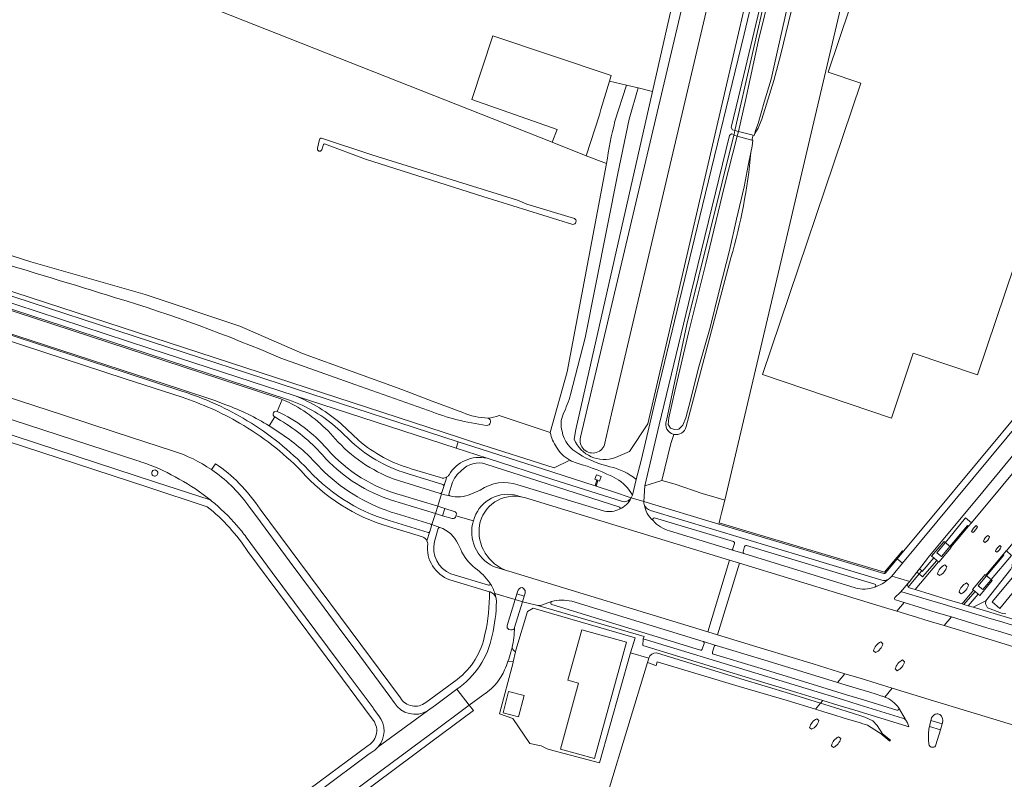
# Model space of a CAD drawing. Header units: metres. Extents: x 93008 to 98406, y 448779 to 454332.
# Tile 17 of 136: x 96020 to 96349, y 450634 to 450887. Entities that reach past the tile are written whole.
import ezdxf

# ---------------------------------------------------------------- set-up
doc = ezdxf.new("R2010")
doc.units = ezdxf.units.M
doc.header["$MEASUREMENT"] = 0
for name, color, linetype, lineweight, true_color in [('B-RO-GR-GRAS-V', 7, 'Continuous', 18, 0x67a552), ('B-RO-GR-GROENVOORZIENING-V', 7, 'Continuous', 18, 0x67a552), ('B-RO-IE-TERREINAFSCHEIDING_KUNSTMATIG_MUUR-V', 7, 'Continuous', 18, 0xb7b7b7), ('B-RO-KW-KUNSTWERK_DEK-V', 7, 'Continuous', 18, 0xb7b7b7), ('B-RO-KW-KUNSTWERK_PIJLER-V', 7, 'Continuous', 18, 0xb7b7b7), ('B-RO-OG-BEBOUWING-V', 7, 'Continuous', 18, 0xdc7869), ('B-RO-OG-BEBOUWING_LAGE TRAFO-V', 7, 'Continuous', 18, 0xdc7869), ('B-RO-OG-BEBOUWING_SCHUUR-V', 7, 'Continuous', 18, 0xdc7869), ('B-RO-OG-TERREIN_CULTUURSCHEIDING-V', 7, 'Continuous', 18, 0x28c846), ('B-RO-OG-TERREIN_ERF-V', 7, 'Continuous', 18, 0x28c846), ('B-RO-OG-TERREIN_ONBEGROEID-V', 7, 'Continuous', 18, 0xf0e1b4), ('B-RO-OG-WATER-V', 7, 'Continuous', 18, 0xafcde1), ('B-RO-OG-WATER_GREPPEL-V', 7, 'Continuous', 18, 0xafcde1), ('B-RO-OG-WATER_SLOOT-V', 7, 'Continuous', 18, 0xafcde1), ('B-RO-VH-VERHARDING_ASFALT-SEC-V', 7, 'Continuous', 18, 0xcdcdcd), ('B-RO-VH-VERHARDING_BETONSTRAATSTEEN-V', 7, 'Continuous', 18, 0xcdcdcd), ('B-RO-VH-VERHARDING_GESLOTEN-V', 7, 'Continuous', 18, 0xcdcdcd), ('B-RO-VH-VERHARDING_OPEN-V', 7, 'Continuous', 18, 0xd7aa8c), ('B-RO-VH-VERHARDING_TEGEL-V', 7, 'Continuous', 18, 0xcdcdcd)]:
    doc.layers.add(name, color=color, linetype=linetype, lineweight=lineweight, true_color=true_color)
doc.layers.add('B-RO-VH-VERHARDING_ASFALT-PRIM-V', color=11, linetype='Continuous', lineweight=18)

msp = doc.modelspace()

# ---------------------------------------------------------------- linework, layer by layer
at = {"layer": 'B-RO-GR-GRAS-V'}
for points in [[(96176.592, 450754.398, 0.0575078), (96180.322, 450755.303), (96197.376, 450749.626), (96203.02, 450769.852), (96216.19, 450839.467), (96209.413, 450842.011), (96198.039, 450846.593), (96074.715, 450895.241), (96074.138, 450915.667), (96088.72, 450955.178), (96106.594, 450955.178), (96115.06, 450977.756), (96007.188, 451017.053), (95944.308, 450832.067), (95957.5, 450827.793), (95961.634, 450826.454), (96023.927, 450806.544), (96062.078, 450795.69), (96093.687, 450785.066), (96114.667, 450775.95), (96147.784, 450763.996), (96157.949, 450760.073), (96168.17, 450756.292, 0.0896629)], [(96121.616, 450845.713), (96121.063, 450843.971, -0.994735), (96119.688, 450844.546), (96120.274, 450847.419, -0.4656242), (96121.297, 450847.752), (96137.791, 450842.267), (96186.498, 450827.165), (96189.601, 450825.79), (96205.436, 450821.099, -0.7672798), (96204.904, 450819.048), (96174.817, 450828.409), (96135.631, 450840.917), (96121.982, 450845.985, 0.3508712)]]:
    msp.add_lwpolyline(points, format="xyb", close=True, dxfattribs=at)
msp.add_lwpolyline([(96074.715, 450895.241), (96198.039, 450846.593), (96199.643, 450850.73), (96171.183, 450860.781), (96178.25, 450882.001), (96217.708, 450868.745), (96217.167, 450866.949), (96222.813, 450865.589), (96226.77, 450864.635), (96231.539, 450863.486), (96248.368, 450937.693)], dxfattribs=at)
msp.add_lwpolyline([(96279.741, 450898.081), (96276.909, 450886.464), (96274.375, 450875.958), (96272.083, 450867.104), (96269.617, 450859.254), (96268.089, 450854.244), (96266.788, 450851.211), (96265.682, 450849.451), (96265.484, 450848.784), (96265.483, 450848.781), (96265.151, 450848.845), (96264.695, 450847.258), (96265.082, 450847.154), (96264.77, 450845.217), (96264.417, 450843.041, -0.0467804), (96257.729, 450807.924), (96242.804, 450751.578, -0.4141585), (96238.634, 450748.984), (96237.694, 450745.932), (96234.68, 450733.617), (96239.093, 450732.399), (96248.088, 450729.225), (96253.139, 450727.767), (96255.696, 450727.016), (96300.547, 450917.713)], format="xyb", dxfattribs=at)
msp.add_lwpolyline([(96213.809, 450855.69), (96214.317, 450857.496), (96217.167, 450866.949), (96217.708, 450868.745), (96178.25, 450882.001), (96171.183, 450860.781), (96199.643, 450850.73), (96198.039, 450846.593), (96209.413, 450842.011)], close=True, dxfattribs=at)
at = {"layer": 'B-RO-GR-GROENVOORZIENING-V'}
msp.add_lwpolyline([(96197.376, 450749.626, 0.1109555), (96199.512, 450744.731, 0.1424651), (96203.897, 450740.363, 0.0609252), (96206.389, 450739.371, -0.0499611), (96219.48, 450734.189, -0.1387458), (96224.816, 450728.706), (96226.13, 450733.954, 0.1062139), (96217.338, 450738.194, -0.0823557), (96206.944, 450742.482, -0.233927), (96201.338, 450750.045, -0.1886534), (96201.718, 450755.707, 0.0375683), (96204.168, 450762.298), (96209.091, 450781.202), (96219.948, 450836.026), (96223.787, 450854.163), (96226.77, 450864.635), (96222.813, 450865.589), (96218.996, 450853.549, 0.0259156), (96216.19, 450839.467), (96203.02, 450769.852)], format="xyb", close=True, dxfattribs=at)
msp.add_lwpolyline([(95982.628, 450808.087), (96167.08, 450747.939), (96172.036, 450746.324), (96198.682, 450737.781), (96203.897, 450740.363, -0.1424651), (96199.512, 450744.731, -0.1109555), (96197.376, 450749.626), (96180.322, 450755.303, -0.0575078), (96176.592, 450754.398, -0.9533034), (96176.029, 450752.001, -0.0603891), (96156.752, 450756.91), (96132.081, 450765.606), (96107.453, 450774.419, 0.0278323), (96052.198, 450794.614, 0.0036247), (96009.179, 450807.644, -0.0189973)], format="xyb", dxfattribs=at)
at = {"layer": 'B-RO-IE-TERREINAFSCHEIDING_KUNSTMATIG_MUUR-V'}
msp.add_lwpolyline([(96308.213, 450648.814), (96308.155, 450648.745), (96310.759, 450646.56), (96310.854, 450646.676), (96311.011, 450646.867), (96308.387, 450649.022)], close=True, dxfattribs=at)
at = {"layer": 'B-RO-KW-KUNSTWERK_DEK-V'}
msp.add_lwpolyline([(96265.151, 450848.845), (96260.233, 450850.144), (96259.076, 450850.449), (96258.792, 450849.136), (96258.732, 450848.857), (96259.833, 450848.561), (96264.695, 450847.258)], close=True, dxfattribs=at)
at = {"layer": 'B-RO-KW-KUNSTWERK_PIJLER-V'}
for points in [[(96340.091, 450718.103), (96339.618, 450718.508, 0.1061908), (96338.085, 450716.606), (96338.559, 450716.202, 0.1061902)], [(96342.054, 450713.287), (96342.537, 450712.898, 0.2420905), (96344.065, 450714.805), (96343.584, 450715.195, 0.2422719)], [(96337.065, 450698.774), (96336.365, 450699.372, 0.2245313), (96333.937, 450696.362), (96334.643, 450695.767, 0.2241638)], [(96306.012, 450676.12, 0.2222723), (96308.468, 450679.113), (96307.77, 450679.707, 0.2218715), (96305.319, 450676.716)], [(96312.599, 450670.677), (96313.292, 450670.081, 0.2222723), (96315.748, 450673.074), (96315.05, 450673.668, 0.2218715)], [(96287.129, 450653.457), (96286.437, 450654.028, 0.2301046), (96283.999, 450651.109), (96284.691, 450650.538, 0.2300384)], [(96291.271, 450645.061), (96291.962, 450644.494, 0.2335765), (96294.4, 450647.425), (96293.709, 450647.992, 0.2336438)]]:
    msp.add_lwpolyline(points, format="xyb", close=True, dxfattribs=at)
at = {"layer": 'B-RO-OG-BEBOUWING-V'}
for points in [[(96268.309, 450768.933), (96311.307, 450754.428), (96318.607, 450776.07), (96340.091, 450768.822), (96380.258, 450887.888), (96304.843, 450913.329), (96290.195, 450869.907), (96301.129, 450866.219)], [(96200.81, 450643.919), (96212.191, 450640.798), (96222.828, 450679.59), (96207.888, 450683.687), (96203.294, 450666.937), (96206.854, 450665.961)]]:
    msp.add_lwpolyline(points, close=True, dxfattribs=at)
at = {"layer": 'B-RO-OG-BEBOUWING_LAGE TRAFO-V'}
msp.add_lwpolyline([(96212.936, 450733.767), (96213.303, 450733.63), (96213.872, 450733.417), (96214.424, 450734.894), (96212.871, 450735.475), (96212.319, 450733.998)], close=True, dxfattribs=at)
at = {"layer": 'B-RO-OG-BEBOUWING_SCHUUR-V'}
msp.add_lwpolyline([(96188.618, 450661.775), (96183.47, 450663.133), (96181.602, 450656.053), (96186.75, 450654.695)], close=True, dxfattribs=at)
at = {"layer": 'B-RO-OG-TERREIN_CULTUURSCHEIDING-V'}
for points in [[(96349.589, 451245.495), (96348.09, 451238.538), (96347.033, 451233.326), (96343.112, 451214.966), (96340.371, 451201.733), (96335.222, 451179.842), (96328.985, 451153.5), (96321.824, 451122.423), (96315.275, 451094.12), (96303.54, 451044.92), (96301.524, 451036.465), (96293.823, 451003.794), (96277.225, 450932.55), (96260.22, 450861.55), (96257.844, 450851.383), (96258.242, 450850.684), (96259.076, 450850.449), (96269.888, 450898.181), (96285.921, 450963.274), (96299.819, 451022.956), (96312.993, 451079.26), (96326.767, 451136.702), (96342.718, 451207.351), (96351.118, 451244.977)], [(96462.028, 450868.365), (96338.062, 450719.496), (96337.102, 450718.339), (96331.2, 450711.345), (96331.322, 450711.242), (96327.163, 450706.303), (96327.036, 450706.41), (96319.222, 450697.151), (96324.245, 450695.631), (96329.953, 450693.907), (96334.924, 450692.408), (96338.746, 450696.981), (96338.451, 450697.227), (96342.589, 450702.192), (96342.891, 450701.941), (96348.679, 450708.867), (96348.636, 450708.9), (96349.678, 450710.154)]]:
    msp.add_lwpolyline(points, dxfattribs=at)
for points in [[(96291.969, 451019.738), (96230.025, 450752.533), (96223.881, 450743.226), (96219.163, 450741.229, -0.4019752), (96205.395, 450747.382), (96205.929, 450750.56), (96231.539, 450863.486), (96226.77, 450864.635), (96223.787, 450854.163), (96219.948, 450836.026), (96209.091, 450781.202), (96204.168, 450762.298, -0.0375683), (96201.718, 450755.707, 0.1886534), (96201.338, 450750.045, 0.233927), (96206.944, 450742.482, 0.0823557), (96217.338, 450738.194, -0.1062139), (96226.13, 450733.954), (96227.703, 450740.241), (96232.993, 450762.359), (96248.277, 450825.342), (96262.136, 450882.564), (96274.666, 450934.987)], [(96012.303, 450796.834), (96064.243, 450779.889), (96112.606, 450764.114), (96166.616, 450746.513), (96171.575, 450744.897), (96198.224, 450736.353), (96212.363, 450731.821), (96212.936, 450733.767), (96212.319, 450733.998), (96212.871, 450735.475), (96214.424, 450734.894), (96213.872, 450733.417), (96213.303, 450733.63), (96212.713, 450731.708), (96218.561, 450729.834), (96224.418, 450727.767, 0.0312925), (96224.816, 450728.706, 0.1387458), (96219.48, 450734.189, 0.0499611), (96206.389, 450739.371, -0.0609252), (96203.897, 450740.363), (96198.682, 450737.781), (96172.036, 450746.324), (96167.08, 450747.939), (95982.628, 450808.087)], [(96015.991, 450761.529), (96034.495, 450755.497), (96052.075, 450749.766), (96071.521, 450743.428, -0.0712981), (96084.223, 450737.218), (96085.553, 450739.202, -0.0597366), (96093.462, 450732.615, -0.0469661), (96100.53, 450723.968), (96147.353, 450661.015, 0.4620238), (96155.776, 450659.491), (96166.261, 450667.198, 0.1886671), (96175.581, 450682.253, 0.0550863), (96177.12, 450696.436), (96163.865, 450700.43, -0.3510501), (96156.449, 450712.439, 0.0995046), (96156.216, 450713.424, 0.2112182), (96154.663, 450714.795), (96143.369, 450718.234, -0.1419899), (96114.184, 450736.806, 0.0672531), (96093.632, 450752.772, 0.0522178), (96074.401, 450761.362), (96055.364, 450767.568), (96000.298, 450785.523)], [(96349.588, 450689.022), (96348.426, 450689.139), (96343.455, 450691.086), (96342.786, 450692.364), (96342.876, 450693.43), (96338.657, 450691.282), (96360.462, 450684.755, 0.378844)], [(96108.06, 450609.342), (96157.997, 450646.531), (96171.797, 450656.792), (96170.319, 450658.542), (96174.875, 450661.969, 0.018558), (96175.999, 450662.709, 0.139882), (96182.135, 450670.408, 0.0201108), (96183.27, 450673.187), (96185.048, 450673.099), (96184.976, 450672.783), (96180.404, 450655.672), (96184.832, 450654.149), (96190.569, 450645.778), (96194.386, 450645.041), (96196.373, 450644.037), (96198.27, 450643.456), (96213.829, 450639.349), (96224.191, 450676.059), (96230.264, 450674.297), (96229.808, 450672.791), (96210.202, 450608.085)]]:
    msp.add_lwpolyline(points, format="xyb", dxfattribs=at)
for points in [[(96325.469, 450707.729), (96324.758, 450708.328), (96328.916, 450713.268), (96331.2, 450711.345), (96337.102, 450718.339), (96338.062, 450719.496), (96462.028, 450868.365, 0.2178294), (96454.415, 450864.691), (96451.757, 450861.78), (96442.553, 450850.666), (96425.379, 450830.073), (96408.296, 450809.635), (96389.668, 450787.264), (96373.021, 450767.332), (96357.126, 450748.225), (96339.751, 450727.277), (96323.506, 450707.742), (96323.362, 450707.556), (96320.672, 450704.071), (96321.448, 450703.4), (96321.608, 450703.261)], [(96222.813, 450865.589), (96217.167, 450866.949), (96214.317, 450857.496), (96213.809, 450855.69), (96209.413, 450842.011), (96216.19, 450839.467, -0.0259156), (96218.996, 450853.549)], [(96228.941, 450731.779), (96234.68, 450733.617), (96237.694, 450745.932), (96238.634, 450748.984, -0.4547302), (96236.175, 450753.605), (96243.034, 450785.697), (96258.732, 450848.857), (96258.792, 450849.136), (96257.931, 450849.344), (96257.254, 450848.81), (96244.339, 450795.862), (96233.739, 450752.145)], [(96176.298, 450740.987), (96165.916, 450744.363), (96112.239, 450761.815, -0.083054), (96127.546, 450752.538), (96133.394, 450747.011, 0.1095372), (96150.981, 450737.516), (96160.756, 450734.534, 0.2232128), (96162.859, 450734.773, 0.09941), (96163.576, 450735.444, -0.3298825)], [(96188.082, 450728.05, 0.4272199), (96173.727, 450718.65, 0.3616699), (96183.053, 450703.472), (96183.563, 450703.313), (96249.987, 450683.097), (96257.251, 450706.962), (96188.783, 450727.857)], [(96253.798, 450719.427), (96253.69, 450719.048), (96264.799, 450715.707), (96283.237, 450710.162), (96308.759, 450702.505, 0.2583724), (96309.437, 450702.852), (96311.775, 450705.683), (96313.233, 450707.393), (96315.365, 450709.958), (96315.24, 450709.996), (96315.01, 450710.065), (96308.986, 450702.963), (96264.908, 450716.113)], [(96338.559, 450716.202, 0.1061902), (96340.091, 450718.103), (96339.618, 450718.508, 0.1061908), (96338.085, 450716.606)], [(96343.584, 450715.195, 0.2422719), (96342.054, 450713.287), (96342.537, 450712.898, 0.2420905), (96344.065, 450714.805)], [(96347.562, 450711.884), (96348.034, 450711.485, -0.1329246), (96346.503, 450709.629), (96346.04, 450709.977, -0.1148334)], [(96319.222, 450697.151), (96327.036, 450706.41), (96326.481, 450706.877), (96321.742, 450701.395), (96320.604, 450702.381), (96318.516, 450699.864), (96318.41, 450699.739), (96316.952, 450698.012, 0.1332017), (96317.378, 450697.709)], [(96365.22, 450673.014, 0.0122274), (96357.405, 450676.29), (96354.019, 450677.464), (96340.622, 450681.578), (96328.967, 450685.138), (96323.921, 450686.68), (96318.233, 450688.407), (96313.147, 450689.952), (96308.985, 450691.216), (96295.59, 450695.298), (96260.592, 450705.958), (96253.268, 450682.096), (96268.89, 450677.311), (96285.183, 450672.34), (96295.809, 450669.095), (96300.873, 450667.548), (96306.527, 450665.821), (96311.603, 450664.273), (96325.412, 450660.061), (96342.671, 450654.799), (96358.002, 450650.143, 0.3249698), (96371.761, 450656.902, 0.5057666)], [(96329.118, 450705.411), (96329.816, 450704.817, -0.2222723), (96327.36, 450701.824), (96326.667, 450702.42, -0.2218715)], [(96316.873, 450698.126, 0.0286309), (96316.944, 450698.022), (96316.952, 450698.012), (96318.41, 450699.739), (96318.516, 450699.864), (96320.604, 450702.381), (96319.863, 450703.023), (96317.584, 450700.07), (96317.45, 450699.897), (96316.974, 450699.282, 0.208846), (96316.737, 450698.531, 0.1088094)], [(96334.643, 450695.767, 0.2241638), (96337.065, 450698.774), (96336.365, 450699.372, 0.2245313), (96333.937, 450696.362)], [(96184.611, 450677.786, 0.1708089), (96185.794, 450676.356), (96185.916, 450676.889), (96189.731, 450689.828), (96191.705, 450690.955), (96225.693, 450681.026), (96224.191, 450676.059), (96230.264, 450674.297, -0.3510958), (96232.867, 450676.009), (96261.066, 450667.388), (96277.3, 450662.484), (96287.662, 450659.242), (96288.424, 450660.162), (96279.692, 450662.835), (96265.406, 450667.183), (96228.285, 450678.509), (96228.463, 450680.717), (96228.705, 450681.456), (96193.231, 450691.83), (96188.124, 450693.073), (96185.481, 450684.477, -0.0450919)], [(96313.292, 450670.081), (96312.599, 450670.677, -0.2218715), (96315.05, 450673.668), (96315.748, 450673.074, -0.2222723)]]:
    msp.add_lwpolyline(points, format="xyb", close=True, dxfattribs=at)
for points in [[(96253.69, 450719.048), (96253.798, 450719.427), (96254.176, 450720.939), (96254.617, 450722.701), (96255.696, 450727.016), (96253.139, 450727.767), (96248.088, 450729.225), (96239.093, 450732.399), (96234.68, 450733.617), (96228.941, 450731.779), (96228.638, 450726.581)], [(96338.657, 450691.282), (96342.876, 450693.43), (96351.239, 450704.011), (96351.625, 450704.919), (96352.088, 450711.514), (96353.103, 450713.933), (96353.563, 450714.719), (96349.722, 450710.114), (96349.678, 450710.154), (96348.636, 450708.9), (96348.679, 450708.867), (96342.891, 450701.941), (96343.084, 450701.78), (96344.642, 450700.481), (96345.023, 450700.164), (96340.884, 450695.199), (96340.336, 450695.656), (96337.009, 450691.779)], [(96334.924, 450692.408), (96335.57, 450692.213), (96339.28, 450696.536), (96338.746, 450696.981)]]:
    msp.add_lwpolyline(points, close=True, dxfattribs=at)
at = {"layer": 'B-RO-OG-TERREIN_ERF-V'}
msp.add_lwpolyline([(96255.696, 450727.016), (96254.617, 450722.701), (96254.176, 450720.939), (96253.798, 450719.427), (96264.908, 450716.113), (96308.986, 450702.963), (96315.01, 450710.065), (96315.24, 450709.996), (96315.365, 450709.958), (96324.401, 450720.827), (96403.947, 450816.515), (96440.817, 450860.666, 0.2354746), (96442.739, 450869.762), (96435.601, 450872.135), (96437.538, 450878.141), (96434.516, 450879.416), (96410.823, 450887.313), (96385.247, 450895.776), (96383.326, 450890.023), (96325.888, 450909.236), (96300.547, 450917.713)], format="xyb", close=True, dxfattribs=at)
for points in [[(96180.404, 450655.672), (96184.832, 450654.149), (96190.569, 450645.778), (96194.386, 450645.041), (96196.373, 450644.037), (96198.27, 450643.456), (96213.829, 450639.349), (96224.191, 450676.059), (96225.693, 450681.026), (96191.705, 450690.955), (96189.731, 450689.828), (96185.916, 450676.889), (96185.794, 450676.356), (96185.048, 450673.099), (96184.976, 450672.783)], [(96203.294, 450666.937), (96207.888, 450683.687), (96222.828, 450679.59), (96212.191, 450640.798), (96200.81, 450643.919), (96206.854, 450665.961)]]:
    msp.add_lwpolyline(points, close=True, dxfattribs=at)
at = {"layer": 'B-RO-OG-TERREIN_ONBEGROEID-V'}
msp.add_lwpolyline([(95985.274, 450532.81), (96025.869, 450563.144), (96085.842, 450607.547), (96113.756, 450628.225), (96136.585, 450645.139, 0.4787796), (96137.907, 450654.011), (96122.897, 450674.308), (96096.371, 450709.84, 0.0814997), (96082.818, 450724.85), (96062.61, 450731.526), (95939.616, 450771.672)], format="xyb", dxfattribs=at)
msp.add_lwpolyline([(96064.296, 450736.239, 1.0590099), (96066.3, 450735.988, 0.9861224)], format="xyb", close=True, dxfattribs=at)
at = {"layer": 'B-RO-OG-WATER-V'}
msp.add_lwpolyline([(96193.304, 451082.456, 0.2382091), (96195.799, 451075.373), (96200.642, 451072.241), (96249.547, 451041.509), (96265.963, 451037.074, -0.3542694), (96273.003, 451025.23), (96207.517, 450748.004, 1.0203182), (96215.648, 450746.028), (96217.835, 450755.797), (96280.988, 451024.182, 0.0962097), (96281.164, 451030.751, 0.2607721), (96270.63, 451043.912), (96255.85, 451047.694), (96200.803, 451081.527)], format="xyb", dxfattribs=at)
for points in [[(96271, 450897.407), (96266.944, 450880.609), (96262.564, 450860.457), (96260.233, 450850.144), (96259.833, 450848.561), (96255.468, 450831.464), (96249.347, 450806.072), (96243.566, 450782.906), (96238.949, 450763.367), (96236.953, 450754.544), (96236.711, 450752.288), (96237.557, 450751.06), (96238.867, 450750.632), (96240.377, 450750.766), (96241.713, 450752.109), (96242.69, 450754.536), (96244.256, 450760.372), (96246.822, 450770.743), (96250.772, 450784.637), (96253.752, 450796.932), (96257.207, 450810.422), (96259.615, 450820.788), (96262.108, 450831.671), (96263.499, 450838.731), (96264.417, 450843.041), (96264.77, 450845.217), (96265.082, 450847.154), (96264.695, 450847.258), (96265.151, 450848.845), (96265.483, 450848.781), (96265.484, 450848.784), (96265.682, 450849.451), (96265.979, 450850.451), (96266.81, 450852.824), (96268.858, 450859.858), (96271.179, 450867.516), (96273.448, 450877.6), (96276.564, 450891.42)], [(96353.943, 450703.906), (96345.019, 450693.064), (96347.57, 450690.906), (96356.543, 450701.918)]]:
    msp.add_lwpolyline(points, dxfattribs=at)
for points in [[(96286.437, 450654.028, 0.2301046), (96283.999, 450651.109), (96284.691, 450650.538, 0.2300384), (96287.129, 450653.457)], [(96293.709, 450647.992, 0.2336438), (96291.271, 450645.061), (96291.962, 450644.494, 0.2335765), (96294.4, 450647.425)]]:
    msp.add_lwpolyline(points, format="xyb", close=True, dxfattribs=at)
at = {"layer": 'B-RO-OG-WATER_GREPPEL-V'}
msp.add_lwpolyline([(96119.688, 450844.546, 0.994735), (96121.063, 450843.971), (96121.616, 450845.713, -0.3508712), (96121.982, 450845.985), (96135.631, 450840.917), (96174.817, 450828.409), (96204.904, 450819.048, 0.7672798), (96205.436, 450821.099), (96189.601, 450825.79), (96186.498, 450827.165), (96137.791, 450842.267), (96121.297, 450847.752, 0.4656242), (96120.274, 450847.419)], format="xyb", close=True, dxfattribs=at)
msp.add_lwpolyline([(95961.634, 450826.454), (96023.927, 450806.544), (96062.078, 450795.69), (96093.687, 450785.066), (96114.667, 450775.95), (96147.784, 450763.996), (96157.949, 450760.073), (96168.17, 450756.292, 0.0896629), (96176.592, 450754.398, -0.9533034), (96176.029, 450752.001, -0.0603891), (96156.752, 450756.91), (96132.081, 450765.606), (96107.453, 450774.419, 0.0278323), (96052.198, 450794.614, 0.0036247), (96009.179, 450807.644, -0.0189973)], format="xyb", dxfattribs=at)
at = {"layer": 'B-RO-OG-WATER_SLOOT-V'}
for points in [[(96273.003, 451025.23), (96207.517, 450748.004, 1.0203182), (96215.648, 450746.028), (96217.835, 450755.797), (96280.988, 451024.182, 0.0962097)], [(96291.969, 451019.738), (96230.025, 450752.533), (96223.881, 450743.226), (96219.163, 450741.229, -0.4019752), (96205.395, 450747.382), (96205.929, 450750.56), (96231.539, 450863.486), (96248.368, 450937.693)], [(96269.888, 450898.181), (96259.076, 450850.449), (96258.792, 450849.136), (96258.732, 450848.857), (96243.034, 450785.697), (96236.175, 450753.605, 0.4547302), (96238.634, 450748.984, 0.4141585), (96242.804, 450751.578), (96257.729, 450807.924, 0.0467804), (96264.417, 450843.041), (96263.499, 450838.731), (96262.108, 450831.671), (96259.615, 450820.788), (96257.207, 450810.422), (96253.752, 450796.932), (96250.772, 450784.637), (96246.822, 450770.743), (96244.256, 450760.372), (96242.69, 450754.536), (96241.713, 450752.109), (96240.377, 450750.766), (96238.867, 450750.632), (96237.557, 450751.06), (96236.711, 450752.288), (96236.953, 450754.544), (96238.949, 450763.367), (96243.566, 450782.906), (96249.347, 450806.072), (96255.468, 450831.464), (96259.833, 450848.561), (96260.233, 450850.144), (96262.564, 450860.457), (96266.944, 450880.609), (96271, 450897.407)]]:
    msp.add_lwpolyline(points, format="xyb", dxfattribs=at)
for points in [[(96276.564, 450891.42), (96273.448, 450877.6), (96271.179, 450867.516), (96268.858, 450859.858), (96266.81, 450852.824), (96265.979, 450850.451), (96265.682, 450849.451), (96266.788, 450851.211), (96268.089, 450854.244), (96269.617, 450859.254), (96272.083, 450867.104), (96274.375, 450875.958), (96276.909, 450886.464), (96279.741, 450898.081)], [(96351.239, 450704.011), (96342.876, 450693.43), (96342.786, 450692.364), (96343.455, 450691.086), (96348.426, 450689.139), (96349.588, 450689.022)]]:
    msp.add_lwpolyline(points, dxfattribs=at)
msp.add_lwpolyline([(96232.73, 450671.812), (96233.096, 450673.01), (96260.454, 450664.797), (96276.472, 450660.085), (96285.973, 450657.2), (96287.662, 450659.242), (96277.3, 450662.484), (96261.066, 450667.388), (96232.867, 450676.009, 0.3510958), (96230.264, 450674.297), (96229.808, 450672.791), (96232.612, 450671.851)], format="xyb", close=True, dxfattribs=at)
msp.add_lwpolyline([(96308.213, 450648.814), (96308.387, 450649.022), (96306.603, 450651.768), (96305.136, 450653.403), (96302.478, 450654.605), (96301.825, 450654.809), (96298.29, 450655.915), (96292.659, 450657.678), (96290.55, 450658.338), (96287.662, 450659.242), (96285.973, 450657.2), (96288.782, 450656.347), (96290.992, 450655.676), (96296.659, 450653.955), (96301.003, 450652.635), (96301.478, 450652.491), (96303.379, 450651.914)], close=True, dxfattribs=at)
at = {"layer": 'B-RO-VH-VERHARDING_ASFALT-PRIM-V'}
for points in [[(96317.45, 450699.897), (96317.584, 450700.07), (96319.863, 450703.023), (96320.672, 450704.071), (96323.362, 450707.556), (96323.506, 450707.742), (96339.751, 450727.277), (96357.126, 450748.225), (96373.021, 450767.332), (96389.668, 450787.264), (96408.296, 450809.635), (96425.379, 450830.073), (96442.553, 450850.666), (96451.757, 450861.78), (96454.415, 450864.691), (96468.069, 450881.412), (96463.893, 450884.822), (96442.679, 450859.246), (96406.238, 450815.545), (96356.026, 450755.301), (96315.063, 450705.96), (96311.438, 450701.701)], [(96320.642, 450691.302), (96315.589, 450692.846), (96313.147, 450689.952), (96318.233, 450688.407), (96323.921, 450686.68), (96328.967, 450685.138), (96331.373, 450688.029), (96326.327, 450689.563)]]:
    msp.add_lwpolyline(points, close=True, dxfattribs=at)
for points in [[(96106.19, 450756.669), (96107.825, 450760.635, 0.0101095), (96106.026, 450761.336), (96056.087, 450777.634), (96000.488, 450795.773), (95980.715, 450802.225), (95978.424, 450795.208), (96019.194, 450781.898), (96073.859, 450764.067), (96085.309, 450760.328), (96089.037, 450758.899, -0.0467796), (96103.501, 450751.83), (96105.351, 450754.861, -0.9575661)], [(96160.572, 450729.257), (96145.258, 450734.054, -0.1230444), (96125.545, 450747.542, 0.0924416), (96111.004, 450759.19, 0.0180594), (96107.825, 450760.635), (96106.19, 450756.669, -0.1067292), (96122.824, 450744.118, 0.1473624), (96147.981, 450728.587), (96159.79, 450724.98), (96161.018, 450729.123)], [(96105.351, 450754.861), (96103.501, 450751.83, -0.0464744), (96116.327, 450742.264), (96121.878, 450736.469, 0.1183709), (96145.884, 450722.541), (96157.483, 450719.028), (96157.885, 450718.876), (96159.045, 450722.559), (96144.374, 450727.069, -0.1265526), (96122.509, 450740.762), (96121.155, 450742.231, 0.0786077), (96107.331, 450753.619)], [(96313.147, 450689.952), (96315.589, 450692.846), (96312.69, 450693.732, -0.5861513), (96312.465, 450694.577), (96314.334, 450696.305), (96316.974, 450699.282), (96317.45, 450699.897), (96311.438, 450701.701), (96311.011, 450701.199, -0.0134968), (96310.374, 450700.646, -0.0819614), (96305.783, 450697.98, -0.1777072), (96299.216, 450697.795), (96262.091, 450709.19), (96257.894, 450710.481), (96237.229, 450716.781, -0.1381661), (96231.705, 450720.18, -0.1681079), (96228.759, 450725.521, -0.0292943), (96228.638, 450726.581), (96224.418, 450727.767, -0.1698864), (96220.529, 450723.992, -0.1593685), (96215.472, 450723.392), (96186.599, 450732.186, 0.2326522), (96174.027, 450730.395), (96170.859, 450728.983, -0.1550375), (96163.887, 450728.422), (96161.658, 450728.932), (96161.018, 450729.123), (96159.79, 450724.98), (96162.125, 450724.258), (96165.325, 450723.283, -0.4218853), (96165.978, 450722.019), (96165.898, 450721.753), (96171.708, 450720.154, -0.3934499), (96185.36, 450728.798), (96188.082, 450728.05), (96188.783, 450727.857), (96257.251, 450706.962), (96260.592, 450705.958), (96295.59, 450695.298), (96308.985, 450691.216)], [(96293.366, 450666.142), (96295.809, 450669.095), (96285.183, 450672.34), (96268.89, 450677.311), (96253.268, 450682.096), (96249.987, 450683.097), (96183.563, 450703.313), (96183.053, 450703.472), (96178.425, 450704.915, -0.3730716), (96171.708, 450720.154), (96165.898, 450721.753, -0.399164), (96164.576, 450720.855), (96161.364, 450721.839), (96159.045, 450722.559), (96157.885, 450718.876), (96160.486, 450717.893, -0.21584), (96166.581, 450712.35), (96167.478, 450710.538, 0.132471), (96172.356, 450704.313, -0.0877292), (96177.172, 450699.406), (96177.247, 450699.297, -0.0755572), (96178.878, 450695.896), (96185.663, 450693.807), (96186.244, 450695.698), (96186.47, 450696.393, -0.3097151), (96188.032, 450697.879, -0.1625387), (96189.008, 450696.811, -0.0984153), (96188.906, 450695.673), (96188.817, 450695.313), (96188.705, 450694.959), (96188.124, 450693.073), (96193.231, 450691.83, 0.0841679), (96194.43, 450691.947), (96197.846, 450693.14, -0.1384152), (96204.565, 450693.258), (96248.464, 450679.818), (96248.551, 450679.792), (96252.717, 450678.537), (96252.751, 450678.527), (96267.555, 450673.999), (96284.278, 450668.92)], [(96184.611, 450677.786, 0.0450919), (96185.481, 450684.477, -0.4054893), (96184.243, 450683.747), (96183.604, 450683.891, -0.3981539), (96182.993, 450685.154), (96185.663, 450693.807), (96178.878, 450695.896, -0.026271), (96179.195, 450694.624, -0.0535818), (96179.404, 450693.192, -0.0531879), (96177.994, 450681.82, -0.1963625), (96166.186, 450663.943), (96170.319, 450658.542), (96174.875, 450661.969, 0.018558), (96175.999, 450662.709, 0.139882), (96182.135, 450670.408, 0.0201108), (96183.27, 450673.187, 0.0219517), (96184.253, 450676.322, 0.0096537)], [(96300.873, 450667.548), (96295.809, 450669.095), (96293.366, 450666.142), (96298.418, 450664.598), (96304.073, 450662.87), (96306.227, 450662.211), (96308.114, 450661.613, -0.0266141), (96309.122, 450661.292), (96311.603, 450664.273), (96306.527, 450665.821)]]:
    msp.add_lwpolyline(points, format="xyb", close=True, dxfattribs=at)
for points in [[(95986.165, 450764.083), (96059.356, 450740.224, -0.012229), (96062.329, 450739.25, -0.0488343), (96073.453, 450734.024, -0.0486223), (96083.996, 450726.972, -0.0561058), (96084.167, 450726.838, -0.0404295), (96092.681, 450718.616), (96092.732, 450718.555), (96092.784, 450718.495, -0.0177958), (96095.795, 450714.684), (96104.537, 450702.925), (96126.581, 450673.273), (96138.204, 450657.638), (96138.377, 450657.405), (96140.164, 450655.025, -0.3548022), (96139.923, 450644.681), (96156.397, 450656.669, -0.4141243), (96145.306, 450659.449), (96143.804, 450661.475), (96132.205, 450677.122), (96128.1, 450682.659), (96121.84, 450691.112), (96110.22, 450706.805), (96099.334, 450721.506), (96098.625, 450722.462), (96096.366, 450725.505, 0.0853206), (96084.223, 450737.218, 0.0712981), (96071.521, 450743.428), (96052.075, 450749.766), (96034.495, 450755.497), (96015.991, 450761.529)], [(96134.608, 450632.017), (96141.126, 450636.858), (96157.532, 450649.044), (96170.319, 450658.542), (96166.186, 450663.943), (96159.029, 450658.624), (96156.397, 450656.669), (96139.923, 450644.681, -0.0979773), (96137.431, 450642.703), (96136.906, 450642.313), (96120.491, 450630.118)]]:
    msp.add_lwpolyline(points, format="xyb", dxfattribs=at)
at = {"layer": 'B-RO-VH-VERHARDING_ASFALT-SEC-V'}
msp.add_lwpolyline([(96274.666, 450934.987), (96262.136, 450882.564), (96248.277, 450825.342), (96232.993, 450762.359), (96227.703, 450740.241), (96226.13, 450733.954), (96224.816, 450728.706, -0.0312925), (96224.418, 450727.767), (96228.638, 450726.581), (96228.941, 450731.779), (96233.739, 450752.145), (96244.339, 450795.862), (96257.254, 450848.81), (96257.931, 450849.344), (96258.792, 450849.136), (96259.076, 450850.449), (96258.242, 450850.684), (96257.844, 450851.383), (96260.22, 450861.55), (96277.225, 450932.55)], format="xyb", dxfattribs=at)
at = {"layer": 'B-RO-VH-VERHARDING_BETONSTRAATSTEEN-V'}
for points in [[(95805.555, 450813.697, 0.0764832), (95803.982, 450810.391), (95803.332, 450807.758, -0.3863706), (95814.534, 450814.793), (95822.336, 450812.258), (95901.619, 450786.495), (95905.42, 450785.26), (95951.597, 450770.255), (95982.066, 450760.311), (95985.638, 450759.145), (96065.539, 450733.066), (96083.742, 450727.085, -0.0788618), (96083.996, 450726.972, 0.0486223), (96073.453, 450734.024, 0.0488343), (96062.329, 450739.25, 0.012229), (96059.356, 450740.224), (95986.165, 450764.083), (95982.501, 450765.279), (95978.983, 450766.427), (95902.23, 450791.474), (95898.526, 450792.682), (95833.756, 450813.818), (95819.207, 450818.422), (95818.746, 450818.568, 0.3208771)], [(96145.258, 450734.054), (96160.572, 450729.257, 0.3944572), (96161.162, 450729.608), (96161.793, 450731.61, 0.3235631), (96161.471, 450732.234), (96149.596, 450735.886, -0.1219174), (96129.967, 450747.507), (96128.179, 450749.217, 0.0996887), (96112.324, 450759.671), (96111.145, 450760.116), (96110.013, 450760.526), (96056.251, 450778.064), (95980.856, 450802.658), (95980.715, 450802.225), (96000.488, 450795.773), (96056.087, 450777.634), (96106.026, 450761.336, -0.0101095), (96107.825, 450760.635, -0.0180594), (96111.004, 450759.19, -0.0924416), (96125.545, 450747.542, 0.1230444)], [(96089.037, 450758.899), (96085.309, 450760.328), (96073.859, 450764.067), (96019.194, 450781.898), (95978.424, 450795.208), (95978.279, 450794.764), (96000.563, 450787.506), (96056.096, 450769.386), (96074.665, 450763.348, -0.0518631), (96094.771, 450754.391, -0.0653901), (96115.283, 450738.492, 0.1416952), (96143.592, 450720.209), (96156.574, 450716.263, 0.3696587), (96157.159, 450716.513), (96157.741, 450718.419, 0.384158), (96157.483, 450719.028), (96145.884, 450722.541, -0.1183709), (96121.878, 450736.469), (96116.327, 450742.264, 0.0464744), (96103.501, 450751.83, 0.0467796)], [(96122.824, 450744.118, 0.1067292), (96106.19, 450756.669, 0.9575661), (96105.351, 450754.861), (96107.331, 450753.619, -0.0786077), (96121.155, 450742.231), (96122.509, 450740.762, 0.1265526), (96144.374, 450727.069), (96159.045, 450722.559), (96159.79, 450724.98), (96147.981, 450728.587, -0.1473624)], [(96066.3, 450735.988, 0.9861224), (96064.296, 450736.239, 1.0590099)], [(96164.749, 450733.027), (96163.522, 450729.009, 0.3945685), (96163.887, 450728.422, 0.1550375), (96170.859, 450728.983), (96174.027, 450730.395, -0.2326522), (96186.599, 450732.186), (96215.472, 450723.392, 0.1593685), (96220.529, 450723.992, 0.6134341), (96220.337, 450724.797), (96175.873, 450739.049, 0.2900376), (96167.749, 450736.977), (96166.312, 450735.544, 0.0877609)], [(96162.125, 450724.258), (96161.364, 450721.839), (96164.576, 450720.855, 0.399164), (96165.898, 450721.753), (96165.978, 450722.019, 0.4218853), (96165.325, 450723.283)], [(96258.954, 450712.541, 0.401003), (96258.605, 450713.167), (96232.188, 450721.12, 0.5797711), (96231.705, 450720.18, 0.1381661), (96237.229, 450716.781), (96257.894, 450710.481, 0.4217037), (96258.411, 450710.839)], [(96166.581, 450712.35, 0.21584), (96160.486, 450717.893, 0.3607666), (96159.974, 450717.526), (96158.681, 450713.242, 0.3635264), (96164.178, 450702.389), (96176.722, 450698.588, 0.6173132), (96177.247, 450699.297), (96177.172, 450699.406, 0.0877292), (96172.356, 450704.313, -0.132471), (96167.478, 450710.538)], [(96305.783, 450697.98, 0.688341), (96305.742, 450699.01), (96262.88, 450711.871, 0.4262672), (96262.26, 450711.525), (96261.765, 450709.822, 0.3861657), (96262.091, 450709.19), (96299.216, 450697.795, 0.1777072)], [(96186.244, 450695.698), (96188.705, 450694.959), (96188.817, 450695.313), (96188.906, 450695.673, 0.0984153), (96189.008, 450696.811, 0.1625387), (96188.032, 450697.879, 0.3097151), (96186.47, 450696.393)], [(96185.663, 450693.807), (96182.993, 450685.154, 0.3981539), (96183.604, 450683.891), (96184.243, 450683.747, 0.4054893), (96185.481, 450684.477), (96188.124, 450693.073)], [(96314.334, 450696.305), (96312.465, 450694.577, 0.5861513), (96312.69, 450693.732), (96315.589, 450692.846), (96320.642, 450691.302), (96326.327, 450689.563), (96331.373, 450688.029), (96343.207, 450684.433), (96347.042, 450683.272), (96362.369, 450678.638, 0.6037385), (96362.985, 450679.304), (96362.405, 450681.82), (96362.264, 450682.063), (96362.068, 450682.192), (96347.478, 450686.611), (96344.625, 450687.439), (96328.593, 450692.278), (96322.885, 450693.997), (96314.848, 450696.418, 0.250826)], [(96197.899, 450692.183), (96247.529, 450676.94, 0.409626), (96248.177, 450677.265), (96248.789, 450679.204, 0.3676851), (96248.551, 450679.792), (96248.464, 450679.818), (96204.565, 450693.258, 0.1384152), (96197.846, 450693.14, 0.7241739)], [(96293.366, 450666.142), (96284.278, 450668.92), (96267.555, 450673.999), (96252.751, 450678.527), (96252.717, 450678.537, 0.4218049), (96252.14, 450678.19), (96251.549, 450676.251, 0.42704), (96251.892, 450675.617), (96266.683, 450671.11), (96283.414, 450665.991), (96296.308, 450662.063), (96301.964, 450660.333), (96313.187, 450656.925, 0.6512888), (96313.808, 450657.623), (96313.756, 450657.712, 0.1492013), (96309.122, 450661.292, 0.0266141), (96308.114, 450661.613), (96306.227, 450662.211), (96304.073, 450662.87), (96298.418, 450664.598)], [(96324.468, 450653.437), (96328.289, 450652.317), (96328.394, 450652.638, 0.29731), (96327.509, 450655.434), (96327.178, 450655.629, 0.1778289), (96326.452, 450655.714), (96325.983, 450655.553, 0.2155073), (96324.559, 450653.78)], [(96326.209, 450645.345), (96327.733, 450650.383), (96324.027, 450651.499), (96323.824, 450650.672), (96323.754, 450649.011), (96323.764, 450646.991), (96323.857, 450645.508, 0.351826), (96324.714, 450644.6), (96325.056, 450644.556, 0.4028107)]]:
    msp.add_lwpolyline(points, format="xyb", close=True, dxfattribs=at)
at = {"layer": 'B-RO-VH-VERHARDING_GESLOTEN-V'}
msp.add_lwpolyline([(96185.048, 450673.099), (96185.794, 450676.356, -0.1708089), (96184.611, 450677.786, -0.0096537), (96184.253, 450676.322, -0.0219517), (96183.27, 450673.187)], format="xyb", close=True, dxfattribs=at)
at = {"layer": 'B-RO-VH-VERHARDING_OPEN-V'}
msp.add_lwpolyline([(96188.082, 450728.05, 0.4272199), (96173.727, 450718.65, 0.3616699), (96183.053, 450703.472), (96178.425, 450704.915, -0.3730716), (96171.708, 450720.154, -0.3934499), (96185.36, 450728.798)], format="xyb", close=True, dxfattribs=at)
for points in [[(96337.102, 450718.339), (96338.062, 450719.496), (96336.105, 450721.134), (96330.364, 450714.154), (96326.502, 450709.459), (96328.051, 450708.207), (96332.018, 450712.965), (96336.729, 450718.615)], [(96325.469, 450707.729), (96326.481, 450706.877), (96327.036, 450706.41), (96327.163, 450706.303), (96331.322, 450711.242), (96331.2, 450711.345), (96328.916, 450713.268), (96324.758, 450708.328)], [(96326.481, 450706.877), (96325.469, 450707.729), (96321.608, 450703.261), (96321.448, 450703.4), (96320.604, 450702.381), (96321.742, 450701.395)], [(96344.642, 450700.481), (96351.445, 450708.547), (96349.722, 450710.114), (96349.678, 450710.154), (96348.636, 450708.9), (96348.679, 450708.867), (96348.9, 450708.693), (96343.084, 450701.78), (96343.007, 450701.689), (96340.3, 450698.471), (96341.886, 450697.212), (96344.547, 450700.368)], [(96338.746, 450696.981), (96339.28, 450696.536), (96340.336, 450695.656), (96340.884, 450695.199), (96345.023, 450700.164), (96344.642, 450700.481), (96343.084, 450701.78), (96342.891, 450701.941), (96342.589, 450702.192), (96338.451, 450697.227)], [(96340.336, 450695.656), (96339.28, 450696.536), (96335.57, 450692.213), (96337.009, 450691.779)]]:
    msp.add_lwpolyline(points, close=True, dxfattribs=at)
at = {"layer": 'B-RO-VH-VERHARDING_TEGEL-V'}
for points in [[(96313.233, 450707.393), (96315.063, 450705.96), (96356.026, 450755.301), (96406.238, 450815.545), (96442.679, 450859.246, 0.2070024), (96445.269, 450868.652, 0.2898704), (96444.943, 450869.03), (96442.739, 450869.762, -0.2354746), (96440.817, 450860.666), (96403.947, 450816.515), (96324.401, 450720.827), (96315.365, 450709.958)], [(96160.756, 450734.534), (96150.981, 450737.516, -0.1095372), (96133.394, 450747.011), (96127.546, 450752.538, 0.083054), (96112.239, 450761.815), (96063.678, 450777.695), (96011.348, 450794.779), (95981.462, 450804.514), (95980.856, 450802.658), (96056.251, 450778.064), (96110.013, 450760.526), (96111.145, 450760.116), (96112.324, 450759.671, -0.0996887), (96128.179, 450749.217), (96129.967, 450747.507, 0.1219174), (96149.596, 450735.886), (96161.471, 450732.234, -0.3235631), (96161.793, 450731.61), (96162.859, 450734.773, -0.2232128)], [(96156.216, 450713.424), (96157.159, 450716.513, -0.3696587), (96156.574, 450716.263), (96143.592, 450720.209, -0.1416952), (96115.283, 450738.492, 0.0653901), (96094.771, 450754.391, 0.0518631), (96074.665, 450763.348), (96056.096, 450769.386), (96000.563, 450787.506), (95978.279, 450794.764), (95977.674, 450792.909), (96000.298, 450785.523), (96055.364, 450767.568), (96074.401, 450761.362, -0.0522178), (96093.632, 450752.772, -0.0672531), (96114.184, 450736.806, 0.1419899), (96143.369, 450718.234), (96154.663, 450714.795, -0.2112182)], [(96165.916, 450744.363), (96176.298, 450740.987), (96198.242, 450733.974), (96221.149, 450726.635, 0.3328466), (96224.418, 450727.767), (96218.561, 450729.834), (96212.713, 450731.708), (96212.363, 450731.821), (96198.224, 450736.353), (96171.575, 450744.897), (96166.616, 450746.513)], [(96160.572, 450729.257), (96161.018, 450729.123), (96161.658, 450728.932), (96163.887, 450728.422, -0.3945685), (96163.522, 450729.009), (96164.749, 450733.027, -0.0877609), (96166.312, 450735.544), (96167.749, 450736.977, -0.2900376), (96175.873, 450739.049), (96220.337, 450724.797, -0.6134341), (96220.529, 450723.992, 0.1698864), (96224.418, 450727.767, -0.3328466), (96221.149, 450726.635), (96198.242, 450733.974), (96176.298, 450740.987, 0.3298825), (96163.576, 450735.444, -0.09941), (96162.859, 450734.773), (96161.793, 450731.61), (96161.162, 450729.608, -0.3944572)], [(96100.53, 450723.968, 0.0469661), (96093.462, 450732.615, 0.0597366), (96085.553, 450739.202), (96084.223, 450737.218, -0.0853206), (96096.366, 450725.505), (96098.625, 450722.462), (96099.334, 450721.506), (96110.22, 450706.805), (96121.84, 450691.112), (96128.1, 450682.659), (96132.205, 450677.122), (96143.804, 450661.475), (96145.306, 450659.449, 0.4141243), (96156.397, 450656.669), (96159.029, 450658.624), (96166.186, 450663.943, 0.1963625), (96177.994, 450681.82, 0.0531879), (96179.404, 450693.192, 0.0535818), (96179.195, 450694.624, 0.2375934), (96177.261, 450696.394), (96177.12, 450696.436, -0.0550863), (96175.581, 450682.253, -0.1886671), (96166.261, 450667.198), (96155.776, 450659.491, -0.4620238), (96147.353, 450661.015)], [(96253.69, 450719.048), (96228.638, 450726.581, 0.0292943), (96228.759, 450725.521, 0.2272659), (96230.816, 450723.574), (96282.597, 450707.972), (96308.146, 450700.333, 0.2140309), (96310.374, 450700.646, 0.0134968), (96311.011, 450701.199), (96311.438, 450701.701), (96315.063, 450705.96), (96313.233, 450707.393), (96311.775, 450705.683), (96309.437, 450702.852, -0.2583724), (96308.759, 450702.505), (96283.237, 450710.162), (96264.799, 450715.707)], [(96308.146, 450700.333, 0.2140309), (96310.374, 450700.646, -0.0819614), (96305.783, 450697.98, 0.688341), (96305.742, 450699.01), (96262.88, 450711.871, 0.4262672), (96262.26, 450711.525), (96261.765, 450709.822, 0.3861657), (96262.091, 450709.19), (96257.894, 450710.481, 0.4217037), (96258.411, 450710.839), (96258.954, 450712.541, 0.401003), (96258.605, 450713.167), (96232.188, 450721.12, 0.5797711), (96231.705, 450720.18, -0.1681079), (96228.759, 450725.521, 0.2272659), (96230.816, 450723.574), (96282.597, 450707.972)], [(96179.195, 450694.624, 0.026271), (96178.878, 450695.896, 0.0755572), (96177.247, 450699.297, -0.6173132), (96176.722, 450698.588), (96164.178, 450702.389, -0.3635264), (96158.681, 450713.242), (96159.974, 450717.526, -0.3607666), (96160.486, 450717.893), (96157.885, 450718.876), (96157.483, 450719.028, -0.384158), (96157.741, 450718.419), (96157.159, 450716.513), (96156.216, 450713.424, -0.0995046), (96156.449, 450712.439, 0.3510501), (96163.865, 450700.43), (96177.12, 450696.436), (96177.261, 450696.394, -0.2375934)], [(96362.405, 450681.82), (96361.611, 450685.268, -0.378844), (96360.462, 450684.755), (96338.657, 450691.282), (96337.009, 450691.779), (96335.57, 450692.213), (96334.924, 450692.408), (96329.953, 450693.907), (96324.245, 450695.631), (96319.222, 450697.151), (96317.378, 450697.709, -0.1332017), (96316.952, 450698.012), (96316.944, 450698.022, -0.0286309), (96316.873, 450698.126, -0.1088094), (96316.737, 450698.531, -0.208846), (96316.974, 450699.282), (96314.334, 450696.305, -0.250826), (96314.848, 450696.418), (96322.885, 450693.997), (96328.593, 450692.278), (96344.625, 450687.439), (96347.478, 450686.611), (96362.068, 450682.192), (96362.264, 450682.063)], [(96228.463, 450680.717), (96265.699, 450669.374), (96282.908, 450664.108), (96294.944, 450660.424), (96300.6, 450658.693), (96315.013, 450654.282, -0.1450492), (96316.183, 450653.548), (96315.918, 450654.003), (96313.808, 450657.623, -0.6512888), (96313.187, 450656.925), (96301.964, 450660.333), (96296.308, 450662.063), (96283.414, 450665.991), (96266.683, 450671.11), (96251.892, 450675.617, -0.42704), (96251.549, 450676.251), (96252.14, 450678.19, -0.4218049), (96252.717, 450678.537), (96248.551, 450679.792, -0.3676851), (96248.789, 450679.204), (96248.177, 450677.265, -0.409626), (96247.529, 450676.94), (96197.899, 450692.183, -0.7241739), (96197.846, 450693.14), (96194.43, 450691.947, -0.0841679), (96193.231, 450691.83), (96228.705, 450681.456)], [(96288.424, 450660.162), (96293.446, 450658.624), (96299.102, 450656.892), (96314.682, 450652.121), (96317.175, 450651.358), (96316.664, 450652.724), (96316.183, 450653.548, 0.1450492), (96315.013, 450654.282), (96300.6, 450658.693), (96294.944, 450660.424), (96282.908, 450664.108), (96265.699, 450669.374), (96228.463, 450680.717), (96228.285, 450678.509), (96265.406, 450667.183), (96279.692, 450662.835)]]:
    msp.add_lwpolyline(points, format="xyb", close=True, dxfattribs=at)
for points in [[(96165.916, 450744.363), (96166.616, 450746.513), (96112.606, 450764.114), (96064.243, 450779.889), (96012.303, 450796.834), (95982.163, 450806.661), (95981.462, 450804.514), (96011.348, 450794.779), (96063.678, 450777.695), (96112.239, 450761.815)], [(96212.363, 450731.821), (96212.713, 450731.708), (96213.303, 450733.63), (96212.936, 450733.767)], [(96159.79, 450724.98), (96159.045, 450722.559), (96161.364, 450721.839), (96162.125, 450724.258)], [(96253.268, 450682.096), (96260.592, 450705.958), (96257.251, 450706.962), (96249.987, 450683.097)], [(96319.863, 450703.023), (96320.604, 450702.381), (96321.448, 450703.4), (96320.672, 450704.071)], [(96185.663, 450693.807), (96188.124, 450693.073), (96188.705, 450694.959), (96186.244, 450695.698)], [(96090.731, 450599.389), (96092.154, 450597.536), (96108.06, 450609.342), (96157.997, 450646.531), (96171.797, 450656.792), (96170.319, 450658.542), (96157.532, 450649.044), (96141.126, 450636.858), (96134.608, 450632.017), (96124.685, 450624.638), (96109.11, 450613.055), (96094.292, 450602.037)], [(96328.289, 450652.317), (96324.468, 450653.437), (96324.027, 450651.499), (96327.733, 450650.383)]]:
    msp.add_lwpolyline(points, close=True, dxfattribs=at)
for points in [[(95985.274, 450532.81), (96025.869, 450563.144), (96085.842, 450607.547), (96113.756, 450628.225), (96136.585, 450645.139, 0.4787796), (96137.907, 450654.011), (96122.897, 450674.308), (96096.371, 450709.84, 0.0814997), (96082.818, 450724.85), (96062.61, 450731.526), (95939.616, 450771.672)], [(96120.491, 450630.118), (96136.906, 450642.313), (96137.431, 450642.703, 0.0979773), (96139.923, 450644.681, 0.3548022), (96140.164, 450655.025), (96138.377, 450657.405), (96138.204, 450657.638), (96126.581, 450673.273), (96104.537, 450702.925), (96095.795, 450714.684, 0.0177958), (96092.784, 450718.495), (96092.732, 450718.555), (96092.681, 450718.616, 0.0404295), (96084.167, 450726.838, 0.0561058), (96083.996, 450726.972, 0.0788618), (96083.742, 450727.085), (96065.539, 450733.066), (95985.638, 450759.145)]]:
    msp.add_lwpolyline(points, format="xyb", dxfattribs=at)

doc.saveas('drawing.dxf')
